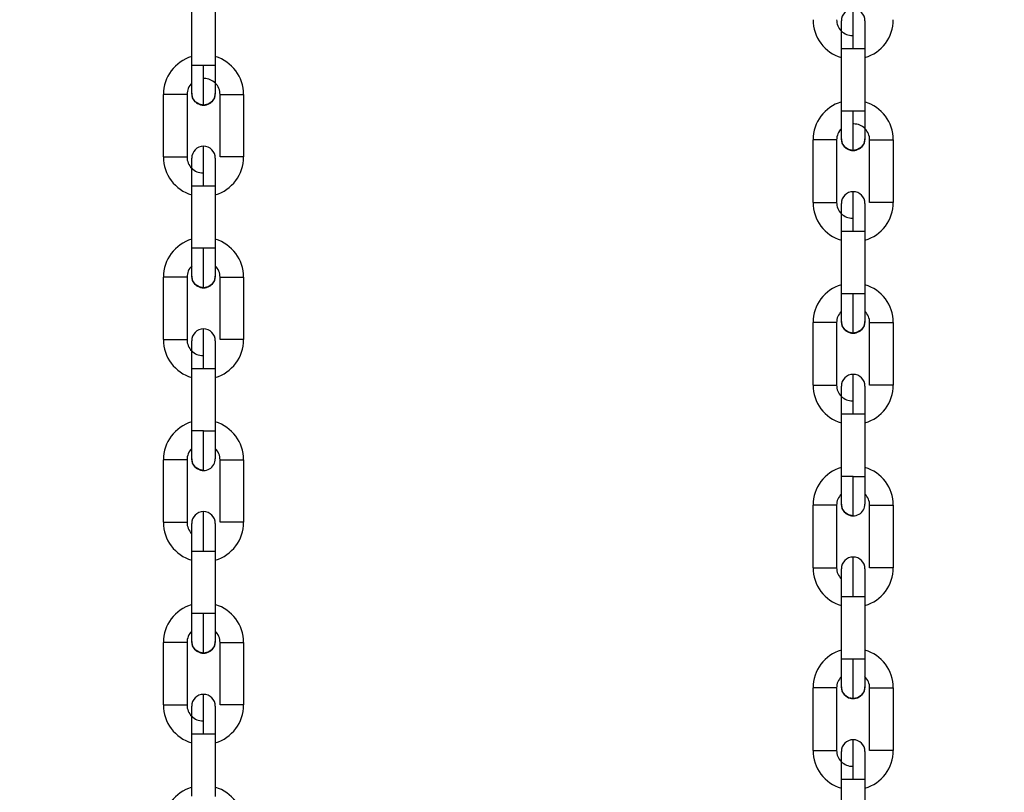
# Model space of a CAD drawing. Header units: inches. Extents: x 170 to 288, y 234 to 248.
# Tile 186 of 256: x 210.687 to 210.906, y 242.039 to 242.211. Entities that reach past the tile are written whole.
import ezdxf

# ---------------------------------------------------------------- set-up
doc = ezdxf.new("R2010")
doc.units = ezdxf.units.IN
doc.header["$LTSCALE"] = 0.25
doc.header["$MEASUREMENT"] = 0
doc.layers.add('ANNOTATIONS', color=1, linetype='Continuous')
doc.layers.add('SLIM E GUIDE MOTOR RH', color=7, linetype='Continuous')
doc.styles.add('ARIAL', font='arial.ttf', dxfattribs={"height": 0.09375})
doc.dimstyles.new('STANDARD$0', dxfattribs={"dimtxt": 0.09375, "dimasz": 0.09375, "dimexe": 0.03125, "dimexo": 0.046875, "dimgap": 0.09, "dimtad": 0, "dimtih": 1, "dimtoh": 1, "dimdec": 4, "dimzin": 0, "dimdsep": 46, "dimtxsty": 'ARIAL', "dimcen": 0.09, "dimadec": 0, "dimazin": 0, "dimtfac": 1, "dimtdec": 4, "dimtofl": 0, "dimtmove": 0, "dimatfit": 1, "dimfxl": 1, "dimtolj": 1, "dimtzin": 0, "dimarcsym": 0})

# ---------------------------------------------------------------- blocks, each defined once
blk = doc.blocks.new('*D40')
at = {"layer": 'ANNOTATIONS', "color": 0, "lineweight": -2, "transparency": 16777216}
for p, q in [((210.0767513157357, 244.1437778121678), (211.7916878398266, 244.1437778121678)), ((211.7604378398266, 244.0500278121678), (211.7604378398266, 242.3590412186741)), ((211.7604378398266, 240.2331944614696), (211.7604378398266, 241.9241810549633)), ((210.4830013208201, 240.1394444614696), (211.7916878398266, 240.1394444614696))]:
    blk.add_line(p, q, dxfattribs=at)
at = {"layer": 'ANNOTATIONS', "color": 0, "transparency": 16777216}
for points in [[(211.7448128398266, 244.0500278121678), (211.7760628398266, 244.0500278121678), (211.7604378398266, 244.1437778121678)], [(211.7448128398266, 240.2331944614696), (211.7760628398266, 240.2331944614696), (211.7604378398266, 240.1394444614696)]]:
    blk.add_solid(points, dxfattribs=at)
at = {"layer": 'defpoints', "color": 0, "transparency": 16777216}
for p in [(210.0298763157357, 244.1437778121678), (211.7604378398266, 244.1437778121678), (210.4361263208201, 240.1394444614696)]:
    blk.add_point(p, dxfattribs=at)
at = {"layer": 'ANNOTATIONS', "color": 0, "transparency": 16777216, "insert": (211.7604378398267, 242.1416111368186), "char_height": 0.09375, "attachment_point": 5, "style": 'ARIAL'}
blk.add_mtext('\\A1;OPENING \\PHEIGHT', dxfattribs=at)

msp = doc.modelspace()

# ---------------------------------------------------------------- linework, layer by layer
at = {"layer": 'SLIM E GUIDE MOTOR RH'}
for p, q in [((210.7256384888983, 242.2006426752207), (210.7256388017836, 242.214553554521)), ((210.7308881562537, 242.2145533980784), (210.7308878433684, 242.2006426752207)), ((210.8702298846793, 242.1905356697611), (210.8702301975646, 242.2044465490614)), ((210.8702301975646, 242.2044465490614), (210.8728548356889, 242.2044465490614)), ((210.8754795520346, 242.2044463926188), (210.8754792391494, 242.1905356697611)), ((210.7308878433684, 242.2006426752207), (210.7256384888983, 242.2006426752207)), ((210.7193388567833, 242.18031201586), (210.7193391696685, 242.1942228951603)), ((210.7245885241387, 242.1942227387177), (210.7245882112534, 242.18031201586)), ((210.7319373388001, 242.1803118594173), (210.7319375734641, 242.194222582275)), ((210.7371869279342, 242.1942224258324), (210.7371866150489, 242.1803117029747)), ((210.8754792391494, 242.1905356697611), (210.8702298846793, 242.1905356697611)), ((210.8639302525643, 242.1702050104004), (210.8639305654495, 242.1841158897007)), ((210.8691799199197, 242.1841157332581), (210.8691796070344, 242.1702050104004)), ((210.8765287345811, 242.1702048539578), (210.876528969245, 242.1841155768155)), ((210.8817783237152, 242.1841154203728), (210.8817780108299, 242.1702046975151)), ((210.7193388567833, 242.18031201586), (210.7245882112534, 242.18031201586)), ((210.7256377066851, 242.1599813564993), (210.725637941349, 242.173892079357)), ((210.725637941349, 242.173892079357), (210.7301185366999, 242.173892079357)), ((210.7308872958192, 242.1738919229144), (210.7308870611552, 242.1599812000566)), ((210.8639302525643, 242.1702050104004), (210.8691796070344, 242.1702050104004)), ((210.8702291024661, 242.1498743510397), (210.87022933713, 242.1637850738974)), ((210.87022933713, 242.1637850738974), (210.8747099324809, 242.1637850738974)), ((210.8754786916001, 242.1637849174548), (210.8754784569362, 242.1498741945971)), ((210.7292667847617, 242.1599813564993), (210.7256377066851, 242.1599813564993)), ((210.7193380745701, 242.1396506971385), (210.719338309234, 242.1535614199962)), ((210.7245876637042, 242.1535612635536), (210.7245874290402, 242.1396505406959)), ((210.7319364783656, 242.1396503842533), (210.7319367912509, 242.153561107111)), ((210.7319367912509, 242.153561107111), (210.7371860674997, 242.153561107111)), ((210.7371860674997, 242.153561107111), (210.7371858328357, 242.1396502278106)), ((210.8738581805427, 242.1498743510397), (210.8702291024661, 242.1498743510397)), ((210.8639294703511, 242.129543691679), (210.863929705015, 242.1434544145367)), ((210.8691790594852, 242.1434542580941), (210.8691788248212, 242.1295435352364)), ((210.8765278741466, 242.1295433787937), (210.8765281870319, 242.1434541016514)), ((210.8765281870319, 242.1434541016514), (210.8817774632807, 242.1434541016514)), ((210.8817774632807, 242.1434541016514), (210.8817772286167, 242.1295432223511)), ((210.7256368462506, 242.1193198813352), (210.7256371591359, 242.1332306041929)), ((210.7256371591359, 242.1332306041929), (210.730886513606, 242.1332306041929)), ((210.730886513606, 242.1332306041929), (210.7308862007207, 242.1193197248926)), ((210.8702282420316, 242.1092128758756), (210.8702285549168, 242.1231235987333)), ((210.8702285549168, 242.1231235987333), (210.875477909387, 242.1231235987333)), ((210.875477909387, 242.1231235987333), (210.8754775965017, 242.109212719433)), ((210.728261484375, 242.1193198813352), (210.7256368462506, 242.1193198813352)), ((210.728261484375, 242.1193198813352), (210.7308862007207, 242.1193197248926)), ((210.7193372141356, 242.0989892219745), (210.7193375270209, 242.1128999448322)), ((210.724586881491, 242.1128999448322), (210.7193375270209, 242.1128999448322)), ((210.724586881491, 242.1128999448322), (210.7245865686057, 242.0989890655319)), ((210.7319356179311, 242.0989889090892), (210.7319359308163, 242.1128997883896)), ((210.7371852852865, 242.1128996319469), (210.7371849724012, 242.0989889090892)), ((210.872852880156, 242.1092128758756), (210.8702282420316, 242.1092128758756)), ((210.872852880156, 242.1092128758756), (210.8754775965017, 242.109212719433)), ((210.8639286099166, 242.0888822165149), (210.8639289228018, 242.1027929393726)), ((210.869178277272, 242.1027929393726), (210.8639289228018, 242.1027929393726)), ((210.869178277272, 242.1027929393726), (210.8691779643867, 242.0888820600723)), ((210.8765270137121, 242.0888819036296), (210.8765273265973, 242.10279278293)), ((210.8817766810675, 242.1027926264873), (210.8817763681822, 242.0888819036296)), ((210.7256359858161, 242.0786585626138), (210.7256362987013, 242.0925692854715)), ((210.7256362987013, 242.0925692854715), (210.7292653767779, 242.0925692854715)), ((210.7308856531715, 242.0925691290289), (210.7308853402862, 242.0786584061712)), ((210.8702273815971, 242.0685515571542), (210.8702276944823, 242.0824622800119)), ((210.8702276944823, 242.0824622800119), (210.8738567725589, 242.0824622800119)), ((210.8754770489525, 242.0824621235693), (210.8754767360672, 242.0685514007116)), ((210.7308853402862, 242.0786584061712), (210.7282607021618, 242.0786584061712)), ((210.7193363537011, 242.0583277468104), (210.7193366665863, 242.0722386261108)), ((210.7245860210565, 242.0722384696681), (210.7245857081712, 242.0583277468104)), ((210.7319348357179, 242.0583275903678), (210.7319350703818, 242.0722383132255)), ((210.737184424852, 242.0722381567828), (210.737184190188, 242.0583274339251)), ((210.8754767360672, 242.0685514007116), (210.8728520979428, 242.0685514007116)), ((210.8639277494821, 242.0482207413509), (210.8639280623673, 242.0621316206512)), ((210.8691774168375, 242.0621314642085), (210.8691771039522, 242.0482207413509)), ((210.8765262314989, 242.0482205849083), (210.8765264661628, 242.062131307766)), ((210.881775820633, 242.0621311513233), (210.881775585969, 242.0482204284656)), ((210.7256352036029, 242.0379970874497), (210.7256354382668, 242.0519078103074)), ((210.7256354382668, 242.0519078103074), (210.730884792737, 242.0519078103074)), ((210.730884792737, 242.0519078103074), (210.730884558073, 242.0379969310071)), ((210.8702265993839, 242.0278900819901), (210.8702268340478, 242.0418008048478)), ((210.8702268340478, 242.0418008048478), (210.875476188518, 242.0418008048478)), ((210.875476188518, 242.0418008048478), (210.875475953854, 242.0278899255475))]:
    msp.add_line(p, q, dxfattribs=at)
at = {"layer": 'SLIM E GUIDE MOTOR RH', "flags": 128}
for points in [[(210.8728548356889, 242.2044465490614), (210.8728549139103, 242.2061617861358), (210.8728549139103, 242.2078113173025), (210.8728549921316, 242.2093313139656), (210.8728549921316, 242.2125696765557), (210.8728550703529, 242.2130701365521), (210.8728550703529, 242.2132389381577)], [(210.8702301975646, 242.2044462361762), (210.8702301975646, 242.2056495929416), (210.8702302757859, 242.2068066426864), (210.8702302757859, 242.2104958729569), (210.8702303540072, 242.2106143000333)], [(210.875479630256, 242.2106143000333), (210.875479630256, 242.2078729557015)], [(210.875479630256, 242.2078731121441), (210.8754795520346, 242.2068067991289)], [(210.8754795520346, 242.2068066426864), (210.8754795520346, 242.2044462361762)], [(210.8728548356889, 242.2044465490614), (210.8738592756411, 242.2044463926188), (210.8754795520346, 242.2044463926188)], [(210.725638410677, 242.1944746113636), (210.725638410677, 242.1972159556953), (210.7256384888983, 242.1982822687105), (210.7256384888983, 242.2006426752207)], [(210.72826297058, 242.1918499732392), (210.72826297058, 242.1920189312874), (210.7282630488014, 242.1925192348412), (210.7282630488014, 242.1957577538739), (210.7282631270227, 242.1972779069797), (210.7282631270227, 242.1989272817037), (210.728263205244, 242.2006426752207)], [(210.7308878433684, 242.2006426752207), (210.7308878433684, 242.1982822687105), (210.7308877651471, 242.1972157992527), (210.7308877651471, 242.1944746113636)], [(210.7245885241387, 242.1942227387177), (210.7219638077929, 242.1942227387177), (210.7209594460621, 242.1942228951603), (210.7193391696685, 242.1942228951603)], [(210.72826297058, 242.1918499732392), (210.7272586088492, 242.1920497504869), (210.7264070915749, 242.1926187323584), (210.7258381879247, 242.1934702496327), (210.725638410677, 242.1944746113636)], [(210.7308877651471, 242.1944746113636), (210.730687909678, 242.1934700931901), (210.7301189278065, 242.1926185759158), (210.7292674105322, 242.1920497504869), (210.72826297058, 242.1918499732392)], [(210.7319375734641, 242.194222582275), (210.7355666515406, 242.194222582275), (210.7364181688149, 242.1942224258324), (210.7371869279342, 242.1942224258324)], [(210.870229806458, 242.184367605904), (210.870229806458, 242.1871089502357), (210.8702298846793, 242.1881752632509), (210.8702298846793, 242.1905356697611)], [(210.872854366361, 242.1817429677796), (210.872854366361, 242.1819119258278), (210.8728544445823, 242.1824122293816), (210.8728544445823, 242.1856507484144), (210.8728545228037, 242.1871709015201), (210.8728545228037, 242.1888202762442), (210.872854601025, 242.1905356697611)], [(210.8754792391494, 242.1905356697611), (210.8754792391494, 242.1881752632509), (210.8754791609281, 242.1871087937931), (210.8754791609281, 242.184367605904)], [(210.7282626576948, 242.173892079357), (210.7282626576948, 242.1756074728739), (210.7282627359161, 242.177256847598), (210.7282627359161, 242.1801094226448), (210.7282628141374, 242.1812028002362), (210.7282628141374, 242.1826846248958)], [(210.8691799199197, 242.1841157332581), (210.8665552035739, 242.1841157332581), (210.8655508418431, 242.1841158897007), (210.8639305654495, 242.1841158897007)], [(210.872854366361, 242.1817429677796), (210.8718500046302, 242.1819427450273), (210.8709984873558, 242.1825117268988), (210.8704295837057, 242.1833632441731), (210.870229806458, 242.184367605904)], [(210.8754791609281, 242.184367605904), (210.875279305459, 242.1833630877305), (210.8747103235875, 242.1825115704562), (210.8738588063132, 242.1819427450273), (210.872854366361, 242.1817429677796)], [(210.876528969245, 242.1841155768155), (210.8801580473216, 242.1841155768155), (210.8810095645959, 242.1841154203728), (210.8817783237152, 242.1841154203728)], [(210.7371866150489, 242.1803117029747), (210.7355664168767, 242.1803117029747), (210.7345619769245, 242.1803118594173), (210.7319373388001, 242.1803118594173)], [(210.725637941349, 242.173892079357), (210.7256380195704, 242.1750954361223), (210.7256380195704, 242.178253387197), (210.7256380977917, 242.1790204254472), (210.7256380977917, 242.1800599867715)], [(210.7308874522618, 242.1800598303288), (210.7308874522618, 242.1795903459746), (210.7308873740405, 242.1790202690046)], [(210.7308874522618, 242.1795903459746), (210.7308873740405, 242.1790204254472), (210.7308873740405, 242.1762523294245)], [(210.7308873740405, 242.1762521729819), (210.7308872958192, 242.1750951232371)], [(210.7301185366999, 242.173892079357), (210.7306875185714, 242.1738919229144), (210.7308872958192, 242.1738919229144)], [(210.7308872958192, 242.1750952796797), (210.7308872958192, 242.1738919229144)], [(210.8728540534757, 242.1637850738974), (210.8728540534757, 242.1655004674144), (210.8728541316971, 242.1671498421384), (210.8728541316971, 242.1700024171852), (210.8728542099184, 242.1710957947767), (210.8728542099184, 242.1725776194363)], [(210.87022933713, 242.1637849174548), (210.8702294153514, 242.1649882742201), (210.8702294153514, 242.1681463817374), (210.8702294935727, 242.1689134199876), (210.8702294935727, 242.1699529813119)], [(210.8754788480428, 242.1699528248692), (210.8754788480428, 242.169483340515), (210.8754787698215, 242.168913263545), (210.8754787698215, 242.1661451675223), (210.8754786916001, 242.1649881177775), (210.8754786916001, 242.1637847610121)], [(210.8754788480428, 242.169483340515), (210.8754787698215, 242.1689134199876)], [(210.8817780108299, 242.1702046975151), (210.8801578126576, 242.1702046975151), (210.8791533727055, 242.1702048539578), (210.8765287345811, 242.1702048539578)], [(210.8747099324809, 242.1637850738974), (210.8752789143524, 242.1637849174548), (210.8754786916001, 242.1637849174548)], [(210.7256375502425, 242.1538132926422), (210.7256375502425, 242.1548528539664), (210.7256376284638, 242.1556198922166), (210.7256376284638, 242.1587779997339), (210.7256377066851, 242.1599813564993)], [(210.7282621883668, 242.1511884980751), (210.7282621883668, 242.1537638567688), (210.7282622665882, 242.1550962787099), (210.7282622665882, 242.1566164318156), (210.7282623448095, 242.1582659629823), (210.7282623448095, 242.1599813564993)], [(210.7308870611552, 242.1599812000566), (210.730118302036, 242.1599812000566), (210.7292667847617, 242.1599813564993)], [(210.7308870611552, 242.1599812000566), (210.7308869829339, 242.1587778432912), (210.7308869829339, 242.1565544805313), (210.7308869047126, 242.155619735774), (210.7308869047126, 242.1538131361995)], [(210.7245876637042, 242.1535612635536), (210.7243878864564, 242.1535612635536), (210.7238189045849, 242.1535614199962), (210.719338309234, 242.1535614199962)], [(210.7282621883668, 242.1511884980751), (210.7272577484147, 242.1513882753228), (210.7264062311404, 242.1519572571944), (210.7258373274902, 242.1528087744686), (210.7256375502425, 242.1538132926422)], [(210.7308869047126, 242.1538131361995), (210.7306870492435, 242.1528087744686), (210.7301181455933, 242.1519572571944), (210.729266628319, 242.1513882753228), (210.7282621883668, 242.1511884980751)], [(210.8702289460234, 242.1437062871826), (210.8702289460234, 242.1447458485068), (210.8702290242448, 242.145512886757), (210.8702290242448, 242.1486709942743), (210.8702291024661, 242.1498743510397)], [(210.8728535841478, 242.1410814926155), (210.8728535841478, 242.1436568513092), (210.8728536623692, 242.1449892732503), (210.8728536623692, 242.1465094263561), (210.8728537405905, 242.1481589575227), (210.8728537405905, 242.1498743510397)], [(210.8754784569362, 242.1498741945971), (210.874709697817, 242.1498741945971), (210.8738581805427, 242.1498743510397)], [(210.8754784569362, 242.1498741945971), (210.8754783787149, 242.1486708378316), (210.8754783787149, 242.1464474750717), (210.8754783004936, 242.1455127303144), (210.8754783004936, 242.14370613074)], [(210.8691790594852, 242.1434542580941), (210.8689792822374, 242.1434542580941), (210.8684103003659, 242.1434544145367), (210.863929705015, 242.1434544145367)], [(210.8728535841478, 242.1410814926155), (210.8718491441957, 242.1412812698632), (210.8709976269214, 242.1418502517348), (210.8704287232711, 242.1427017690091), (210.8702289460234, 242.1437062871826)], [(210.8754783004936, 242.14370613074), (210.8752784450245, 242.1427017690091), (210.8747095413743, 242.1418502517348), (210.8738580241, 242.1412812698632), (210.8728535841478, 242.1410814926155)], [(210.7282617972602, 242.1332306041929), (210.7282618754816, 242.1349459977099), (210.7282618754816, 242.1381155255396), (210.7282619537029, 242.1394479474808), (210.7282619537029, 242.1420231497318)], [(210.7193380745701, 242.1396506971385), (210.7219627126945, 242.1396506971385), (210.7229671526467, 242.1396505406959), (210.7245874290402, 242.1396505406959)], [(210.7256371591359, 242.1332304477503), (210.7256371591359, 242.1355908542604), (210.7256372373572, 242.1366571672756), (210.7256372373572, 242.1393985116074)], [(210.7308865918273, 242.1393985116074), (210.7308865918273, 242.1375917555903), (210.730886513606, 242.1366571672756), (210.730886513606, 242.1332304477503)], [(210.7371858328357, 242.1396502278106), (210.736986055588, 242.1396502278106), (210.7364170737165, 242.1396503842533), (210.7319364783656, 242.1396503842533)], [(210.8728531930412, 242.1231235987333), (210.8728532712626, 242.1248389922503), (210.8728532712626, 242.1280085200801), (210.8728533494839, 242.1293409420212), (210.8728533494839, 242.1319161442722)], [(210.8639294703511, 242.129543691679), (210.8665541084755, 242.129543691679), (210.8675585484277, 242.1295435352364), (210.8691788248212, 242.1295435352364)], [(210.8702286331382, 242.1265503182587), (210.8702286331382, 242.1292915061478)], [(210.8754779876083, 242.1292915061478), (210.8754779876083, 242.1274847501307)], [(210.8817772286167, 242.1295432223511), (210.881577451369, 242.1295432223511), (210.8810084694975, 242.1295433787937), (210.8765278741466, 242.1295433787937)], [(210.8702285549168, 242.1231234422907), (210.8702285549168, 242.1254838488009), (210.8702286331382, 242.126550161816)], [(210.8754779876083, 242.1274849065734), (210.875477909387, 242.1265503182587)], [(210.875477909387, 242.126550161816), (210.875477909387, 242.1231234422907)], [(210.7256366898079, 242.1131518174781), (210.7256366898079, 242.1132704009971), (210.7256367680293, 242.113621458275), (210.7256367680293, 242.1169594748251), (210.7256368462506, 242.1181165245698), (210.7256368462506, 242.1193198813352)], [(210.7282613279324, 242.1105271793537), (210.7282613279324, 242.1111964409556), (210.7282614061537, 242.1120090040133), (210.7282614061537, 242.1144349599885), (210.728261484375, 242.1159551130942), (210.728261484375, 242.1193198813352)], [(210.7308862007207, 242.1193197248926), (210.7308862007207, 242.1181165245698), (210.7308861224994, 242.1169594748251), (210.7308861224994, 242.1141912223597), (210.7308860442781, 242.1136213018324), (210.7308860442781, 242.1131516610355)], [(210.7282613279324, 242.1105271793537), (210.7272569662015, 242.1107269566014), (210.7264054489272, 242.1112959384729), (210.7258364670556, 242.1121474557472), (210.7256366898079, 242.1131518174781)], [(210.7319359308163, 242.1128997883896), (210.7345605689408, 242.1128997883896), (210.7355650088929, 242.1128996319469), (210.7371852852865, 242.1128996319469)], [(210.8702280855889, 242.1030448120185), (210.8702280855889, 242.1031633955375), (210.8702281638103, 242.1035144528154), (210.8702281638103, 242.1068524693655), (210.8702282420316, 242.1080095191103), (210.8702282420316, 242.1092128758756)], [(210.8728527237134, 242.1004201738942), (210.8728527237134, 242.1010894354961), (210.8728528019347, 242.1019019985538), (210.8728528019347, 242.1043279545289), (210.872852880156, 242.1058481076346), (210.872852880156, 242.1092128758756)], [(210.8754775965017, 242.109212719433), (210.8754775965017, 242.1080095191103), (210.8754775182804, 242.1068524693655), (210.8754775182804, 242.1040842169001), (210.8754774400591, 242.1035142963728), (210.8754774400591, 242.1030446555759)], [(210.8728527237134, 242.1004201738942), (210.8718483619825, 242.1006199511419), (210.8709968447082, 242.1011889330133), (210.8704278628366, 242.1020404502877), (210.8702280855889, 242.1030448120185)], [(210.8765273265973, 242.10279278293), (210.8791519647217, 242.10279278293), (210.8801564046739, 242.1027926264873), (210.8817766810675, 242.1027926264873)], [(210.7282609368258, 242.0925692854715), (210.7282610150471, 242.0942846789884), (210.7282610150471, 242.0959340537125), (210.7282610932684, 242.0974542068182), (210.7282610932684, 242.0998800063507), (210.7282611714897, 242.1006925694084), (210.7282611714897, 242.1013618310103)], [(210.7193372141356, 242.0989892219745), (210.724386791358, 242.0989892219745), (210.7245865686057, 242.0989890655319)], [(210.7256362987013, 242.0925692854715), (210.7256362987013, 242.0937724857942), (210.7256363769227, 242.094929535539), (210.7256363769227, 242.0976976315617), (210.725636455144, 242.0982677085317)], [(210.7256363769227, 242.0976976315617), (210.725636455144, 242.0982675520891), (210.725636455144, 242.098737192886)], [(210.7308858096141, 242.0986184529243), (210.7308857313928, 242.0982675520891)], [(210.7308857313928, 242.0982675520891), (210.7308857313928, 242.0949293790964)], [(210.7308858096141, 242.0987370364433), (210.7308858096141, 242.0986184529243)], [(210.7371849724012, 242.0989889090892), (210.7335558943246, 242.0989889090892), (210.7327043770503, 242.0989890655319), (210.7321354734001, 242.0989890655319), (210.7319356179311, 242.0989889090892)], [(210.7308857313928, 242.094929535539), (210.7308856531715, 242.0937724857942)], [(210.7308856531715, 242.0937723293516), (210.7308856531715, 242.0925689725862)], [(210.7292653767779, 242.0925692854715), (210.7301168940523, 242.0925691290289), (210.7308856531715, 242.0925691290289)], [(210.8728523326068, 242.0824622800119), (210.8728524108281, 242.0841776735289), (210.8728524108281, 242.0858270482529), (210.8728524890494, 242.0873472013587), (210.8728524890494, 242.0897730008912), (210.8728525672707, 242.0905855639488), (210.8728525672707, 242.0912548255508)], [(210.8639286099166, 242.0888822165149), (210.868978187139, 242.0888822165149), (210.8691779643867, 242.0888820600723)], [(210.8702277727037, 242.0875906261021), (210.870227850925, 242.0881605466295), (210.870227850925, 242.0886301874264)], [(210.8754772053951, 242.0885114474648), (210.8754771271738, 242.0881605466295)], [(210.8754772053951, 242.0886300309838), (210.8754772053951, 242.0885114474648)], [(210.8817763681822, 242.0888819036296), (210.8781472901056, 242.0888819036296), (210.8772957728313, 242.0888820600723), (210.8767268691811, 242.0888820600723), (210.8765270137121, 242.0888819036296)], [(210.8702276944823, 242.0824622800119), (210.8702276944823, 242.0836654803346), (210.8702277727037, 242.0848225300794), (210.8702277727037, 242.0875906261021), (210.870227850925, 242.0881607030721)], [(210.8754771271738, 242.0881605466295), (210.8754771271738, 242.0848223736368)], [(210.8754771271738, 242.0848225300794), (210.8754770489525, 242.0836654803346)], [(210.8738567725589, 242.0824622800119), (210.8747082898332, 242.0824621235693), (210.8754770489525, 242.0824621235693)], [(210.8754770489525, 242.083665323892), (210.8754770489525, 242.0824619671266)], [(210.7256359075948, 242.0724904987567), (210.7256359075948, 242.0742970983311), (210.7256359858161, 242.0752316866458), (210.7256359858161, 242.0786585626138)], [(210.7282607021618, 242.0786584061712), (210.7272562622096, 242.0786585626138), (210.7256359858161, 242.0786585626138)], [(210.7282605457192, 242.0698657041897), (210.7282605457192, 242.0724410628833), (210.7282606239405, 242.0737734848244), (210.7282606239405, 242.0769431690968), (210.7282607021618, 242.0786584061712)], [(210.7308853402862, 242.0786584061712), (210.7308853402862, 242.076297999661), (210.7308852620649, 242.0752316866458), (210.7308852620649, 242.0724903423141)], [(210.7245860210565, 242.0722384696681), (210.7238172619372, 242.0722384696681), (210.7229657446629, 242.0722386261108), (210.7193366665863, 242.0722386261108)], [(210.7282605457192, 242.0698657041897), (210.727256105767, 242.0700654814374), (210.7264045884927, 242.0706344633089), (210.7258356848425, 242.0714859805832), (210.7256359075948, 242.0724904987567)], [(210.7308852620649, 242.0724903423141), (210.7306854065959, 242.0714858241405), (210.7301164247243, 242.0706344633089), (210.72926490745, 242.0700654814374), (210.7282605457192, 242.0698657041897)], [(210.7319350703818, 242.0722383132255), (210.7369846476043, 242.0722383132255), (210.737184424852, 242.0722381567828)], [(210.8702273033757, 242.0623834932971), (210.8702273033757, 242.0641900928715), (210.8702273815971, 242.0651246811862), (210.8702273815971, 242.0685515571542)], [(210.8728520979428, 242.0685514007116), (210.8718476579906, 242.0685515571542), (210.8702273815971, 242.0685515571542)], [(210.8728519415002, 242.0597586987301), (210.8728519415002, 242.0623340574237), (210.8728520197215, 242.0636664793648), (210.8728520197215, 242.0668361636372), (210.8728520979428, 242.0685514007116)], [(210.8754767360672, 242.0685514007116), (210.8754767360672, 242.0661909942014), (210.8754766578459, 242.0651246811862), (210.8754766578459, 242.0623833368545)], [(210.8691774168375, 242.0621314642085), (210.8684086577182, 242.0621314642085), (210.8675571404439, 242.0621316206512), (210.8639280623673, 242.0621316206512)], [(210.8728519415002, 242.0597586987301), (210.871847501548, 242.0599584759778), (210.8709959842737, 242.0605274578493), (210.8704270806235, 242.0613789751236), (210.8702273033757, 242.0623834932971)], [(210.8754766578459, 242.0623833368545), (210.8752768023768, 242.061378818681), (210.8747078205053, 242.0605274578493), (210.873856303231, 242.0599584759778), (210.8728519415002, 242.0597586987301)], [(210.8765264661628, 242.062131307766), (210.8815760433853, 242.062131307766), (210.881775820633, 242.0621311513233)], [(210.7282601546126, 242.0519078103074), (210.7282601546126, 242.0536232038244), (210.7282602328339, 242.0552725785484), (210.7282602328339, 242.0581251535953), (210.7282603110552, 242.0592185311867), (210.7282603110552, 242.0607003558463)], [(210.7193363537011, 242.0583277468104), (210.7195362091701, 242.0583279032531), (210.7209566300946, 242.0583279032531), (210.7219610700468, 242.0583277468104), (210.7245857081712, 242.0583277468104)], [(210.7256355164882, 242.0553343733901), (210.7256355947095, 242.0562691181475), (210.7256355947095, 242.0580757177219)], [(210.7308849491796, 242.0580755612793), (210.7308849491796, 242.0570361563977), (210.7308848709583, 242.0562691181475)], [(210.737184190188, 242.0583274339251), (210.7364154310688, 242.0583274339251), (210.7355639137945, 242.0583275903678), (210.7319348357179, 242.0583275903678)], [(210.7308848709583, 242.0562689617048), (210.7308848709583, 242.0531108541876), (210.730884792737, 242.0519074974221)], [(210.7256354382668, 242.0519078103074), (210.7256355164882, 242.0531111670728), (210.7256355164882, 242.0553345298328)], [(210.7308848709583, 242.0531110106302), (210.730884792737, 242.0519078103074)], [(210.8728515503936, 242.0418008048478), (210.8728515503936, 242.0435161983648), (210.8728516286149, 242.0451655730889), (210.8728516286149, 242.0480181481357), (210.8728517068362, 242.0491115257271), (210.8728517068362, 242.0505933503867)], [(210.8639277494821, 242.0482207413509), (210.8641276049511, 242.0482208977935), (210.8655480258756, 242.0482208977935), (210.8665524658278, 242.0482207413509), (210.8691771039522, 242.0482207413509)], [(210.8702269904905, 242.0461622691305), (210.8702269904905, 242.0479687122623)], [(210.8754763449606, 242.0469289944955), (210.8754762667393, 242.0461619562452), (210.8754762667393, 242.043003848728), (210.875476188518, 242.0418004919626)], [(210.8754763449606, 242.0479685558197), (210.8754763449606, 242.0469291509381)], [(210.881775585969, 242.0482204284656), (210.8810068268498, 242.0482204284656), (210.8801553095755, 242.0482205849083), (210.8765262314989, 242.0482205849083)], [(210.8702269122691, 242.0452273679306), (210.8702269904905, 242.0461621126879)], [(210.8702269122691, 242.0430041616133), (210.8702269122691, 242.0452275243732)], [(210.8702268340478, 242.0418006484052), (210.8702269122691, 242.0430040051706)], [(210.8754762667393, 242.0430040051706), (210.875476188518, 242.0418008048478)]]:
    msp.add_lwpolyline(points, dxfattribs=at)
at = {"layer": 'SLIM E GUIDE MOTOR RH'}
for centre, radius, start, end in [((210.8728549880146, 242.210614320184), 0.002624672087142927, 359.9798543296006, 179.9798341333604), ((210.872723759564, 242.2108662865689), 0.008792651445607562, 179.9988299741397, 253.5247191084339), ((210.872723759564, 242.2108662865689), 0.003543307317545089, 179.9988299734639, 269.9988299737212), ((210.8729862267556, 242.2108662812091), 0.008792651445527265, 286.4729408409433, 359.9988299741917), ((210.7281318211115, 242.1942226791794), 0.00879265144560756, 106.4727034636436, 179.9985925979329), ((210.728394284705, 242.1942226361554), 0.00879265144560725, 359.9988299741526, 73.5247191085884), ((210.7281318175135, 242.1942226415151), 0.003543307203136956, 134.7237412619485, 179.9988299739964), ((210.728394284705, 242.1942226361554), 0.003543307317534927, 359.9988299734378, 89.99882997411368), ((210.7282630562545, 242.1944746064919), 0.002624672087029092, 179.9988299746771, 359.9988364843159), ((210.8727232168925, 242.1841156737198), 0.00879265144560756, 106.4727034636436, 179.9985925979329), ((210.872985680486, 242.1841156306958), 0.00879265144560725, 359.9988299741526, 73.5247191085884), ((210.872985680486, 242.1841156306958), 0.003543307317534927, 359.9988299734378, 89.99882997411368), ((210.8727232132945, 242.1841156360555), 0.003543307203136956, 134.7237412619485, 179.9988299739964), ((210.7282627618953, 242.1800599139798), 0.002624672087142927, 359.9798543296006, 179.9798341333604), ((210.8728544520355, 242.1843676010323), 0.002624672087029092, 179.9988299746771, 359.9988364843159), ((210.7281315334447, 242.1803118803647), 0.008792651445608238, 179.9988299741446, 253.524719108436), ((210.7281315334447, 242.1803118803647), 0.003543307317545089, 179.9988299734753, 269.9988299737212), ((210.7283940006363, 242.180311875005), 0.00879265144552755, 286.4729408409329, 359.9988299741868), ((210.8728541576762, 242.1699529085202), 0.002624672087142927, 359.9798543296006, 179.9798341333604), ((210.8727229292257, 242.1702048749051), 0.008792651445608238, 179.9988299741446, 253.524719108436), ((210.8727229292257, 242.1702048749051), 0.003543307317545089, 179.9988299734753, 269.9988299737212), ((210.8729853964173, 242.1702048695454), 0.00879265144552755, 286.4729408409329, 359.9988299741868), ((210.7281326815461, 242.1535612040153), 0.00879265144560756, 106.4727034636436, 179.9985925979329), ((210.7283934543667, 242.1535612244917), 0.008792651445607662, 359.9988299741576, 73.52471909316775), ((210.7281309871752, 242.1535612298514), 0.003543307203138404, 134.7237412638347, 179.998829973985), ((210.7283934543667, 242.1535612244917), 0.003543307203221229, 359.9988299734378, 45.27413036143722), ((210.7282622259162, 242.1538131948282), 0.002624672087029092, 179.9988299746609, 359.9988364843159), ((210.8727240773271, 242.1434541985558), 0.00879265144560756, 106.4727034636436, 179.9985925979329), ((210.8729848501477, 242.1434542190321), 0.008792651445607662, 359.9988299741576, 73.52471909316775), ((210.8727223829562, 242.1434542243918), 0.003543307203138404, 134.7237412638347, 179.998829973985), ((210.8729848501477, 242.1434542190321), 0.003543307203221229, 359.9988299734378, 45.27413036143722), ((210.8728536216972, 242.1437061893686), 0.002624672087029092, 179.9988299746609, 359.9988364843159), ((210.7282619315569, 242.1393985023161), 0.002624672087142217, 359.9798543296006, 179.9798341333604), ((210.7281307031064, 242.139650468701), 0.008792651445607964, 179.9988299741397, 253.5247191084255), ((210.7281307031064, 242.139650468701), 0.003543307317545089, 179.9988299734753, 269.9988299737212), ((210.728393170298, 242.1396504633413), 0.008792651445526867, 286.4729408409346, 359.9988299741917), ((210.8728533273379, 242.1292914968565), 0.002624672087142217, 359.9798543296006, 179.9798341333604), ((210.8727220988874, 242.1295434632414), 0.008792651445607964, 179.9988299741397, 253.5247191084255), ((210.8727220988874, 242.1295434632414), 0.003543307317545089, 179.9988299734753, 269.9988299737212), ((210.872984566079, 242.1295434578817), 0.008792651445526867, 286.4729408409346, 359.9988299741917), ((210.7281301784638, 242.1128997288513), 0.00879265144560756, 106.4727034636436, 179.9985925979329), ((210.7283926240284, 242.1128998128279), 0.008792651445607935, 359.9988299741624, 73.52471910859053), ((210.7281301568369, 242.1128998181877), 0.00354330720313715, 134.7239291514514, 179.9988299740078), ((210.7283926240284, 242.1128998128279), 0.00354330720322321, 359.9988299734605, 45.27431310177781), ((210.7282613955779, 242.1131517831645), 0.002624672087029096, 179.9988299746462, 359.9994094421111), ((210.8727215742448, 242.1027927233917), 0.00879265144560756, 106.4727034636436, 179.9985925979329), ((210.8729840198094, 242.1027928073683), 0.008792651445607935, 359.9988299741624, 73.52471910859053), ((210.8727215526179, 242.1027928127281), 0.00354330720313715, 134.7239291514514, 179.9988299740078), ((210.8729840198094, 242.1027928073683), 0.00354330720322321, 359.9988299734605, 45.27431310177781), ((210.8728527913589, 242.1030447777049), 0.002624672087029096, 179.9988299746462, 359.9994094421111), ((210.7282611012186, 242.0987370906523), 0.002624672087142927, 359.9798543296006, 179.9798341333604), ((210.7281298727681, 242.0989890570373), 0.008792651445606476, 179.9988299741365, 253.524719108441), ((210.7281298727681, 242.0989890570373), 0.003543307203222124, 179.9988299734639, 225.2743274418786), ((210.7283923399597, 242.0989890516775), 0.008792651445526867, 286.4729408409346, 359.9988299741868), ((210.8728524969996, 242.0886300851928), 0.002624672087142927, 359.9798543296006, 179.9798341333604), ((210.8727212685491, 242.0888820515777), 0.008792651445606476, 179.9988299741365, 253.524719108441), ((210.8727212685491, 242.0888820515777), 0.003543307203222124, 179.9988299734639, 225.2743274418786), ((210.8729837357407, 242.0888820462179), 0.008792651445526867, 286.4729408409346, 359.9988299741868), ((210.7281293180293, 242.0722384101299), 0.00879265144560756, 106.4727034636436, 179.9985925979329), ((210.7283917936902, 242.0722384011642), 0.00879265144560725, 359.9988299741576, 73.5247191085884), ((210.7281293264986, 242.072238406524), 0.003543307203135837, 134.7242362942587, 179.9988299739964), ((210.7283917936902, 242.0722384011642), 0.003543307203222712, 359.9988299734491, 45.2741786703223), ((210.7282605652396, 242.0724903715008), 0.002624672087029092, 179.9988299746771, 359.9988364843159), ((210.8727207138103, 242.0621314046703), 0.00879265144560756, 106.4727034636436, 179.9985925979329), ((210.8729831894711, 242.0621313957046), 0.00879265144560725, 359.9988299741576, 73.5247191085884), ((210.8727207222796, 242.0621314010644), 0.003543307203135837, 134.7242362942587, 179.9988299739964), ((210.8729831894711, 242.0621313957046), 0.003543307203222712, 359.9988299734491, 45.2741786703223), ((210.8728519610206, 242.0623833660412), 0.002624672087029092, 179.9988299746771, 359.9988364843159), ((210.7282602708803, 242.0580756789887), 0.002624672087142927, 359.979854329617, 179.9798341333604), ((210.7281290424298, 242.0583276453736), 0.008792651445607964, 179.9988299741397, 253.5247191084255), ((210.7281290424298, 242.0583276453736), 0.003543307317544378, 179.9988299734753, 269.9988299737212), ((210.7283915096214, 242.0583276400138), 0.008792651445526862, 286.4729408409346, 359.9988299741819), ((210.8728516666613, 242.0479686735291), 0.002624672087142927, 359.979854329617, 179.9798341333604), ((210.8727204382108, 242.048220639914), 0.008792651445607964, 179.9988299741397, 253.5247191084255), ((210.8727204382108, 242.048220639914), 0.003543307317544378, 179.9988299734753, 269.9988299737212), ((210.8729829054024, 242.0482206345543), 0.008792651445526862, 286.4729408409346, 359.9988299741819), ((210.7281284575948, 242.0315769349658), 0.00879265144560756, 106.4727034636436, 179.9985925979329), ((210.7283909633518, 242.0315769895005), 0.00879265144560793, 359.9988299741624, 73.52471910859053)]:
    msp.add_arc(centre, radius, start, end, dxfattribs=at)

# ---------------------------------------------------------------- dimensions: what is measured, and where the dimension line sits
at = {"layer": 'ANNOTATIONS'}
dim = msp.add_linear_dim(base=(211.7604378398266, 244.1437778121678), p1=(210.43612632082, 240.1394444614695), p2=(210.0298763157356, 244.1437778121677), angle=90, text='OPENING \\PHEIGHT', dimstyle='STANDARD$0', dxfattribs=at)
dim.commit()
dim.dimension.update_dxf_attribs({"geometry": '*D40', "text_midpoint": (211.7604378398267, 242.1416111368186)})

doc.saveas('drawing.dxf')
